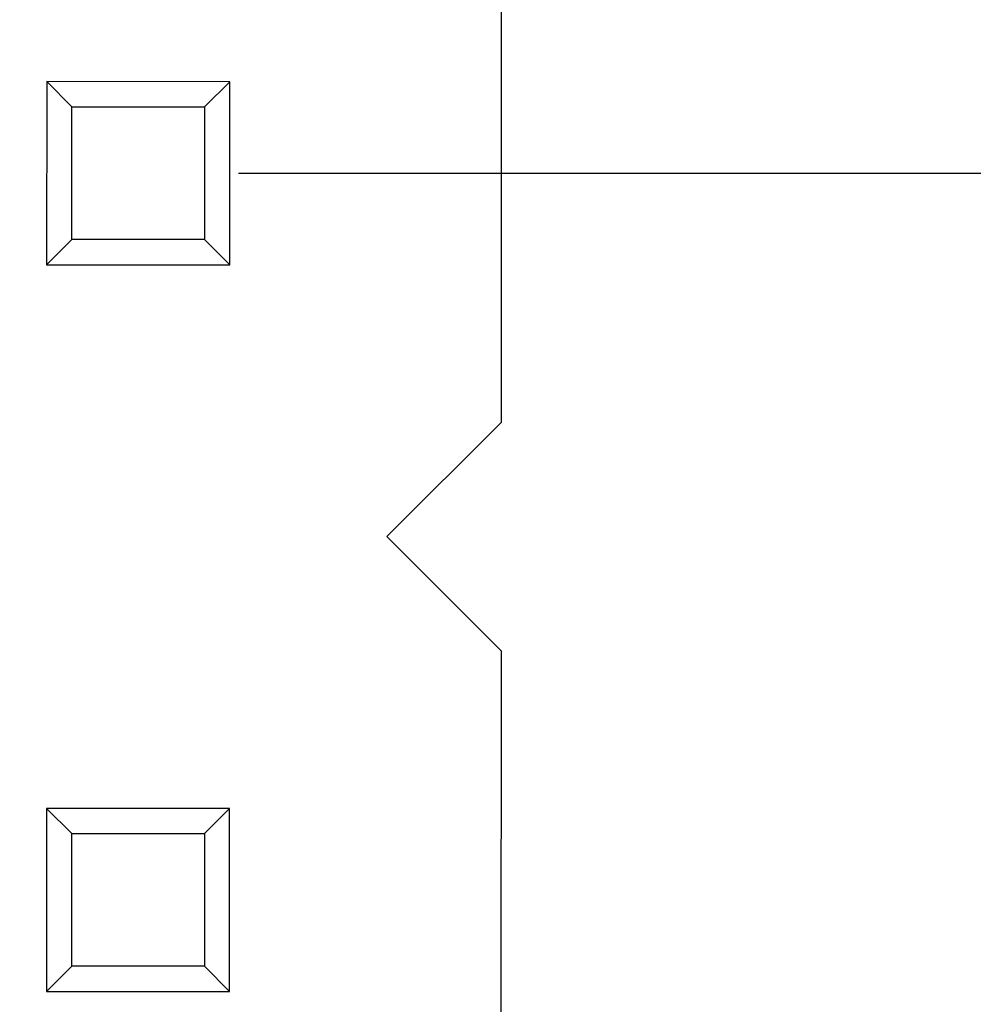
# Model space of a CAD drawing. Header units: millimetres. Extents: x 3 to 124, y -45 to 11.
# Tile 44 of 46: x 113.42 to 116.75, y -6.41 to -2.97. Entities that reach past the tile are written whole.
import ezdxf

# ---------------------------------------------------------------- set-up
doc = ezdxf.new("R2010")
doc.units = ezdxf.units.MM
doc.header["$LTSCALE"] = 1.21
doc.header["$MEASUREMENT"] = 0
doc.header["$PDMODE"] = 3
doc.header["$PDSIZE"] = 0.3125
doc.layers.get('0').update_dxf_attribs({"linetype": 'CONTINUOUS'})
doc.layers.get('DEFPOINTS').update_dxf_attribs({"linetype": 'CONTINUOUS'})
doc.layers.add('Dim', color=3, linetype='CONTINUOUS', lineweight=25)
doc.styles.get("Standard").update_dxf_attribs({"font": 'txt', "width": 0.8})
doc.dimstyles.get("Standard").update_dxf_attribs({"dimtxt": 0.15625, "dimasz": 0.1875, "dimexe": 0.125, "dimexo": 0.0625, "dimgap": 0.09, "dimtad": 0, "dimtih": 1, "dimtoh": 1, "dimzin": 4, "dimdsep": 46, "dimtxsty": 'STANDARD', "dimblk": '_FILLED', "dimblk1": '_FILLED', "dimblk2": '_FILLED', "dimcen": 0.09, "dimazin": 1, "dimtp": 0.01, "dimtm": 0.01, "dimtfac": 1, "dimtofl": 0, "dimtmove": 0, "dimatfit": 3, "dimldrblk": '_FILLED', "dimfxl": 1, "dimtolj": 1, "dimtzin": 4, "dimarcsym": 0})

# ---------------------------------------------------------------- blocks, each defined once
blk = doc.blocks.new('_FILLED')
at = {"color": 0, "linetype": 'ByBlock'}
blk.add_solid([(0, 0), (-1, 0.1667), (-1, -0.1667)], dxfattribs=at)
blk = doc.blocks.new('*D23')
at = {"color": 0, "linetype": 'ByBlock', "lineweight": -2}
for p, q in [((113.4504, 0.2472), (123.4759, 0.2472)), ((123.4134, 0.2472), (123.4134, -17.7412)), ((123.4134, -38.7528), (123.4134, -20.7645)), ((113.4504, -38.7528), (123.4759, -38.7528))]:
    blk.add_line(p, q, dxfattribs=at)
at = {"layer": 'DEFPOINTS', "color": 0, "linetype": 'ByBlock'}
for p in [(113.4192, 0.2472), (113.4192, -38.7528)]:
    blk.add_point(p, dxfattribs=at)
at = {"color": 0, "linetype": 'ByBlock', "lineweight": -2}
for p, rotation in [((123.4134, 0.2472), 90), ((123.4134, -38.7528), 270)]:
    blk.add_blockref('_FILLED', p, dxfattribs=dict(at, rotation=rotation))
at = {"color": 0, "linetype": 'ByBlock', "lineweight": -2, "insert": (123.4134, -19.2528), "char_height": 1, "attachment_point": 5, "rotation": 90}
blk.add_mtext('\\A1;39.00', dxfattribs=at)
blk = doc.blocks.new('*D27')
at = {"color": 0, "linetype": 'ByBlock', "lineweight": -2}
for p, q in [((114.1847, -3.5061), (120.8289, -3.5061)), ((120.7664, -3.5061), (120.7664, -11.3611)), ((120.7664, -28.9061), (120.7664, -21.0511)), ((114.2114, -28.9061), (120.8289, -28.9061))]:
    blk.add_line(p, q, dxfattribs=at)
at = {"layer": 'DEFPOINTS', "color": 0, "linetype": 'ByBlock'}
for p in [(114.1535, -3.5061), (114.1801, -28.9061)]:
    blk.add_point(p, dxfattribs=at)
at = {"color": 0, "linetype": 'ByBlock', "lineweight": -2}
for p, rotation in [((120.7664, -3.5061), 90), ((120.7664, -28.9061), 270)]:
    blk.add_blockref('_FILLED', p, dxfattribs=dict(at, rotation=rotation))
at = {"color": 0, "linetype": 'ByBlock', "lineweight": -2, "insert": (120.7664, -16.2061), "char_height": 1, "attachment_point": 5, "rotation": 90}
blk.add_mtext('\\A1;25.40(=2.54*10)', dxfattribs=at)

msp = doc.modelspace()

# ---------------------------------------------------------------- linework, layer by layer
at = {"color": 6, "linetype": 'Continuous'}
for p, q in [((115.1033, -4.3762), (115.1036, -2.6362)), ((113.5136, -3.1859), (113.5134, -3.8259)), ((114.1536, -3.1861), (113.5136, -3.1859)), ((113.6017, -3.2741), (113.5136, -3.1859)), ((114.0654, -3.2742), (114.1536, -3.1861)), ((114.1534, -3.8261), (114.1536, -3.1861)), ((113.6016, -3.7378), (113.6017, -3.2741)), ((113.6017, -3.2741), (114.0654, -3.2742)), ((114.0654, -3.2742), (114.0653, -3.7379)), ((113.5134, -3.8259), (113.6016, -3.7378)), ((114.0653, -3.7379), (113.6016, -3.7378)), ((114.1534, -3.8261), (114.0653, -3.7379)), ((113.5134, -3.8259), (114.1534, -3.8261)), ((115.1033, -4.3762), (114.7033, -4.7762)), ((114.7033, -4.7762), (115.1032, -5.1762)), ((115.1029, -6.9162), (115.1032, -5.1762)), ((113.5131, -5.7259), (113.513, -6.3659)), ((114.1531, -5.7261), (113.5131, -5.7259)), ((113.6012, -5.8141), (113.5131, -5.7259)), ((114.0649, -5.8142), (114.1531, -5.7261)), ((114.153, -6.3661), (114.1531, -5.7261)), ((113.6012, -6.2778), (113.6012, -5.8141)), ((113.6012, -5.8141), (114.0649, -5.8142)), ((114.0649, -5.8142), (114.0648, -6.2779)), ((113.513, -6.3659), (113.6012, -6.2778)), ((114.0648, -6.2779), (113.6012, -6.2778)), ((114.153, -6.3661), (114.0648, -6.2779)), ((113.513, -6.3659), (114.153, -6.3661))]:
    msp.add_line(p, q, dxfattribs=at)

# ---------------------------------------------------------------- dimensions: what is measured, and where the dimension line sits
at = {"layer": 'Dim'}
dim = msp.add_linear_dim(base=(123.4134, -38.7528), p1=(113.4192, 0.2472), p2=(113.4192, -38.7528), angle=90, dimstyle='STANDARD', override={"dimscale": 0.5, "dimtxt": 2, "dimasz": 2, "dimtih": 0, "dimtoh": 0, "dimzin": 0, "dimcen": 0.198, "dimadec": 0, "dimazin": 0, "dimtp": 0, "dimtm": 0, "dimtdec": 4, "dimtzin": 0}, dxfattribs=at)
dim.commit()
dim.dimension.update_dxf_attribs({"geometry": '*D23', "text_midpoint": (123.4134, -19.2528)})
dim = msp.add_linear_dim(base=(120.7664, -3.5061), p1=(114.1801, -28.9061), p2=(114.1535, -3.5061), angle=90, text='<>(=2.54*10)', dimstyle='STANDARD', override={"dimscale": 0.5, "dimtxt": 2, "dimasz": 2, "dimtih": 0, "dimtoh": 0, "dimzin": 0, "dimpost": '<>', "dimcen": 0.198, "dimadec": 0, "dimazin": 0, "dimtp": 0, "dimtm": 0, "dimtdec": 4, "dimtzin": 0}, dxfattribs=at)
dim.commit()
dim.dimension.update_dxf_attribs({"geometry": '*D27', "text_midpoint": (120.7664, -16.2061)})

doc.saveas('drawing.dxf')
